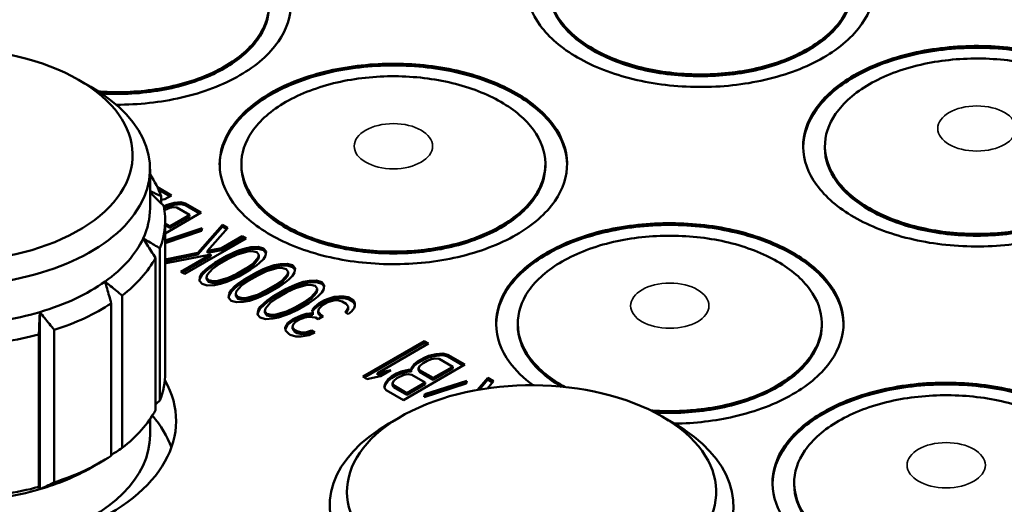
# Model space of a CAD drawing. Header units: millimetres. Extents: x 10 to 634, y 10 to 422.
# Tile 91 of 97: x 396 to 419, y 378 to 389. Entities that reach past the tile are written whole.
import ezdxf

# ---------------------------------------------------------------- set-up
doc = ezdxf.new("R2010")
doc.units = ezdxf.units.MM
doc.header["$LTSCALE"] = 2
doc.layers.add('Visible (ANSI)', color=7, linetype='Continuous', lineweight=50)
doc.layers.add('Visible Narrow (ANSI)', color=7, linetype='Continuous', lineweight=35)

msp = doc.modelspace()

# ---------------------------------------------------------------- linework, layer by layer
at = {"layer": 'Visible (ANSI)'}
for p, q in [((397.307, 387.358), (397.59, 387.194)), ((414.49, 385.786), (414.49, 385.827)), ((401.055, 385.377), (401.055, 385.418)), ((408.055, 385.418), (408.055, 385.378)), ((398.952, 385.296), (398.952, 384.398)), ((399.447, 384.694), (399.121, 384.881)), ((399.411, 384.673), (399.147, 384.826)), ((399.205, 384.677), (399.205, 384.511)), ((399.205, 384.592), (399.296, 384.607)), ((399.296, 384.607), (399.447, 384.694)), ((399.509, 384.519), (399.343, 384.475)), ((399.66, 384.535), (399.509, 384.519)), ((399.509, 384.519), (399.509, 384.478)), ((399.66, 384.495), (399.509, 384.478)), ((399.766, 384.509), (399.66, 384.535)), ((399.66, 384.535), (399.66, 384.495)), ((399.766, 384.468), (399.66, 384.495)), ((400.132, 384.298), (399.766, 384.509)), ((399.766, 384.509), (399.766, 384.468)), ((399.343, 384.475), (399.269, 384.445)), ((399.343, 384.435), (399.276, 384.407)), ((399.285, 384.354), (399.299, 384.362)), ((399.299, 384.362), (399.404, 384.405)), ((399.302, 383.819), (400.132, 384.298)), ((399.509, 384.478), (399.343, 384.435)), ((399.343, 384.475), (399.343, 384.435)), ((399.404, 384.405), (399.495, 384.422)), ((399.495, 384.422), (399.571, 384.413)), ((399.571, 384.413), (399.86, 384.246)), ((400.097, 384.277), (399.766, 384.468)), ((399.302, 384.112), (399.302, 380.601)), ((399.409, 383.986), (399.302, 384.047)), ((399.86, 384.246), (399.409, 383.986)), ((399.86, 384.206), (399.409, 383.945)), ((399.86, 384.246), (399.86, 384.206)), ((399.409, 383.945), (399.302, 384.006)), ((400.151, 383.939), (399.302, 383.654)), ((400.14, 383.895), (399.302, 383.613)), ((399.302, 383.597), (400.136, 383.878)), ((399.409, 383.986), (399.409, 383.945)), ((400.619, 384.016), (400.051, 383.372)), ((400.619, 383.976), (400.051, 383.331)), ((400.136, 383.878), (400.151, 383.939)), ((400.278, 383.415), (400.741, 383.946)), ((400.741, 383.946), (400.619, 384.016)), ((400.619, 384.016), (400.619, 383.976)), ((400.717, 383.919), (400.619, 383.976)), ((399.753, 382.883), (401.168, 383.7)), ((401.076, 383.753), (400.595, 383.475)), ((401.076, 383.712), (400.595, 383.434)), ((401.168, 383.7), (401.076, 383.753)), ((401.076, 383.753), (401.076, 383.712)), ((401.132, 383.679), (401.076, 383.712)), ((399.18, 383.477), (399.18, 379.966)), ((400.051, 383.372), (399.302, 383.22)), ((400.051, 383.372), (400.051, 383.331)), ((400.595, 383.475), (400.278, 383.415)), ((400.595, 383.434), (400.278, 383.374)), ((400.278, 383.415), (400.278, 383.374)), ((400.595, 383.475), (400.595, 383.434)), ((400.883, 383.378), (400.718, 383.299)), ((400.989, 383.421), (400.883, 383.378)), ((400.989, 383.38), (400.883, 383.337)), ((400.883, 383.378), (400.883, 383.337)), ((400.96, 383.334), (401.201, 383.403)), ((401.14, 383.473), (400.989, 383.421)), ((401.14, 383.432), (400.989, 383.38)), ((400.989, 383.421), (400.989, 383.38)), ((401.276, 383.499), (401.14, 383.473)), ((401.14, 383.473), (401.14, 383.432)), ((401.276, 383.458), (401.14, 383.432)), ((401.201, 383.403), (401.307, 383.411)), ((401.442, 383.507), (401.276, 383.499)), ((401.276, 383.499), (401.276, 383.458)), ((401.442, 383.466), (401.276, 383.458)), ((401.307, 383.411), (401.413, 383.384)), ((401.413, 383.384), (401.459, 383.323)), ((401.564, 383.471), (401.442, 383.507)), ((401.442, 383.507), (401.442, 383.466)), ((401.564, 383.43), (401.442, 383.466)), ((401.625, 383.401), (401.564, 383.471)), ((401.564, 383.471), (401.564, 383.43)), ((401.62, 383.366), (401.564, 383.43)), ((401.611, 383.305), (401.625, 383.401)), ((399.076, 383.254), (399.076, 379.743)), ((400.051, 383.331), (399.302, 383.179)), ((399.302, 383.144), (399.327, 383.13)), ((399.327, 383.13), (400.354, 383.336)), ((400.354, 383.336), (399.662, 382.936)), ((400.354, 383.295), (399.697, 382.916)), ((400.447, 383.143), (400.312, 383.047)), ((400.354, 383.336), (400.354, 383.295)), ((400.718, 383.299), (400.447, 383.143)), ((400.718, 383.259), (400.447, 383.102)), ((400.447, 383.143), (400.447, 383.102)), ((400.553, 383.117), (400.764, 383.238)), ((400.883, 383.337), (400.718, 383.259)), ((400.718, 383.299), (400.718, 383.259)), ((400.764, 383.238), (400.96, 383.334)), ((401.445, 383.262), (401.325, 383.123)), ((401.445, 383.221), (401.325, 383.082)), ((401.401, 383.079), (401.476, 383.14)), ((401.459, 383.323), (401.445, 383.262)), ((401.459, 383.282), (401.445, 383.221)), ((401.445, 383.262), (401.445, 383.221)), ((401.459, 383.323), (401.459, 383.282)), ((401.476, 383.14), (401.566, 383.227)), ((401.566, 383.227), (401.611, 383.305)), ((399.662, 382.936), (399.753, 382.883)), ((400.237, 382.987), (400.147, 382.9)), ((400.237, 382.946), (400.147, 382.859)), ((400.312, 383.047), (400.237, 382.987)), ((400.312, 383.007), (400.237, 382.946)), ((400.237, 382.987), (400.237, 382.946)), ((400.268, 382.864), (400.388, 383.004)), ((400.447, 383.102), (400.312, 383.007)), ((400.312, 383.047), (400.312, 383.007)), ((400.388, 383.004), (400.553, 383.117)), ((401.16, 383.01), (400.949, 382.888)), ((401.16, 382.969), (400.949, 382.847)), ((400.995, 382.827), (401.266, 382.983)), ((401.388, 382.913), (401.117, 382.756)), ((401.325, 383.123), (401.16, 383.01)), ((401.325, 383.082), (401.16, 382.969)), ((401.16, 383.01), (401.16, 382.969)), ((401.266, 382.983), (401.401, 383.079)), ((401.325, 383.123), (401.325, 383.082)), ((401.554, 382.991), (401.388, 382.913)), ((401.554, 382.95), (401.388, 382.872)), ((401.388, 382.913), (401.388, 382.872)), ((401.434, 382.851), (401.63, 382.947)), ((401.659, 383.034), (401.554, 382.991)), ((401.659, 382.993), (401.554, 382.95)), ((401.554, 382.991), (401.554, 382.95)), ((401.63, 382.947), (401.871, 383.016)), ((401.81, 383.086), (401.659, 383.034)), ((401.81, 383.045), (401.659, 382.993)), ((401.659, 383.034), (401.659, 382.993)), ((401.946, 383.112), (401.81, 383.086)), ((401.81, 383.086), (401.81, 383.045)), ((401.946, 383.071), (401.81, 383.045)), ((401.871, 383.016), (401.977, 383.024)), ((402.112, 383.12), (401.946, 383.112)), ((401.946, 383.112), (401.946, 383.071)), ((402.112, 383.079), (401.946, 383.071)), ((401.977, 383.024), (402.083, 382.998)), ((402.083, 382.998), (402.129, 382.936)), ((402.234, 383.084), (402.112, 383.12)), ((402.112, 383.12), (402.112, 383.079)), ((402.234, 383.044), (402.112, 383.079)), ((402.129, 382.936), (402.115, 382.875)), ((402.129, 382.936), (402.129, 382.895)), ((402.295, 383.014), (402.234, 383.084)), ((402.234, 383.084), (402.234, 383.044)), ((402.29, 382.979), (402.234, 383.044)), ((402.236, 382.84), (402.281, 382.918)), ((402.281, 382.918), (402.295, 383.014)), ((400.102, 382.821), (400.088, 382.725)), ((400.088, 382.725), (400.149, 382.655)), ((400.102, 382.78), (400.093, 382.719)), ((400.147, 382.9), (400.102, 382.821)), ((400.147, 382.859), (400.102, 382.78)), ((400.102, 382.821), (400.102, 382.78)), ((400.147, 382.9), (400.147, 382.859)), ((400.254, 382.803), (400.268, 382.864)), ((400.3, 382.742), (400.254, 382.803)), ((400.254, 382.803), (400.254, 382.762)), ((400.3, 382.701), (400.254, 382.762)), ((400.406, 382.715), (400.3, 382.742)), ((400.3, 382.742), (400.3, 382.701)), ((400.406, 382.674), (400.3, 382.701)), ((400.512, 382.723), (400.406, 382.715)), ((400.406, 382.715), (400.406, 382.674)), ((400.512, 382.683), (400.406, 382.674)), ((400.753, 382.792), (400.512, 382.723)), ((400.753, 382.752), (400.512, 382.683)), ((400.512, 382.723), (400.512, 382.683)), ((400.573, 382.653), (400.724, 382.705)), ((400.724, 382.705), (400.83, 382.749)), ((400.949, 382.888), (400.753, 382.792)), ((400.949, 382.847), (400.753, 382.752)), ((400.753, 382.792), (400.753, 382.752)), ((400.83, 382.749), (400.995, 382.827)), ((400.949, 382.888), (400.949, 382.847)), ((401.117, 382.756), (400.982, 382.661)), ((401.117, 382.715), (400.982, 382.62)), ((401.058, 382.617), (401.223, 382.73)), ((401.388, 382.872), (401.117, 382.715)), ((401.117, 382.756), (401.117, 382.715)), ((401.223, 382.73), (401.434, 382.851)), ((401.995, 382.736), (401.83, 382.623)), ((401.995, 382.695), (401.83, 382.582)), ((401.936, 382.596), (402.071, 382.692)), ((402.115, 382.875), (401.995, 382.736)), ((402.115, 382.834), (401.995, 382.695)), ((401.995, 382.736), (401.995, 382.695)), ((402.071, 382.692), (402.146, 382.753)), ((402.129, 382.895), (402.115, 382.834)), ((402.115, 382.875), (402.115, 382.834)), ((402.146, 382.753), (402.236, 382.84)), ((402.48, 382.699), (402.329, 382.647)), ((402.616, 382.725), (402.48, 382.699)), ((402.48, 382.699), (402.48, 382.658)), ((402.616, 382.684), (402.48, 382.658)), ((402.782, 382.733), (402.616, 382.725)), ((402.616, 382.725), (402.616, 382.684)), ((402.782, 382.692), (402.616, 382.684)), ((402.904, 382.698), (402.782, 382.733)), ((402.782, 382.733), (402.782, 382.692)), ((402.904, 382.657), (402.782, 382.692)), ((402.965, 382.627), (402.904, 382.698)), ((402.904, 382.698), (402.904, 382.657)), ((400.149, 382.655), (400.271, 382.619)), ((400.271, 382.619), (400.437, 382.628)), ((400.437, 382.628), (400.573, 382.653)), ((400.817, 382.513), (400.772, 382.434)), ((400.817, 382.472), (400.772, 382.393)), ((400.907, 382.6), (400.817, 382.513)), ((400.907, 382.559), (400.817, 382.472)), ((400.817, 382.513), (400.817, 382.472)), ((400.982, 382.661), (400.907, 382.6)), ((400.982, 382.62), (400.907, 382.559)), ((400.907, 382.6), (400.907, 382.559)), ((400.924, 382.416), (400.938, 382.477)), ((400.938, 382.477), (401.058, 382.617)), ((400.982, 382.661), (400.982, 382.62)), ((401.619, 382.501), (401.424, 382.406)), ((401.619, 382.46), (401.424, 382.365)), ((401.83, 382.623), (401.619, 382.501)), ((401.83, 382.582), (401.619, 382.46)), ((401.619, 382.501), (401.619, 382.46)), ((401.665, 382.44), (401.936, 382.596)), ((402.058, 382.526), (401.787, 382.369)), ((402.058, 382.485), (401.787, 382.329)), ((401.83, 382.623), (401.83, 382.582)), ((401.893, 382.343), (402.104, 382.464)), ((402.224, 382.604), (402.058, 382.526)), ((402.224, 382.563), (402.058, 382.485)), ((402.058, 382.526), (402.058, 382.485)), ((402.104, 382.464), (402.3, 382.56)), ((402.329, 382.647), (402.224, 382.604)), ((402.329, 382.606), (402.224, 382.563)), ((402.224, 382.604), (402.224, 382.563)), ((402.3, 382.56), (402.541, 382.629)), ((402.48, 382.658), (402.329, 382.606)), ((402.329, 382.647), (402.329, 382.606)), ((402.541, 382.629), (402.647, 382.637)), ((402.647, 382.637), (402.753, 382.611)), ((402.785, 382.488), (402.665, 382.349)), ((402.753, 382.611), (402.799, 382.549)), ((402.799, 382.549), (402.785, 382.488)), ((402.799, 382.508), (402.785, 382.447)), ((402.785, 382.488), (402.785, 382.447)), ((402.799, 382.549), (402.799, 382.508)), ((402.817, 382.366), (402.906, 382.453)), ((402.96, 382.592), (402.904, 382.657)), ((402.906, 382.453), (402.951, 382.531)), ((402.951, 382.531), (402.965, 382.627)), ((398.31, 382.386), (398.31, 378.875)), ((400.772, 382.434), (400.758, 382.338)), ((400.758, 382.338), (400.819, 382.268)), ((400.772, 382.393), (400.763, 382.332)), ((400.772, 382.434), (400.772, 382.393)), ((400.819, 382.268), (400.941, 382.233)), ((400.97, 382.355), (400.924, 382.416)), ((400.924, 382.416), (400.924, 382.375)), ((400.97, 382.314), (400.924, 382.375)), ((400.941, 382.233), (401.107, 382.241)), ((401.076, 382.328), (400.97, 382.355)), ((400.97, 382.355), (400.97, 382.314)), ((401.076, 382.287), (400.97, 382.314)), ((401.182, 382.337), (401.076, 382.328)), ((401.076, 382.328), (401.076, 382.287)), ((401.182, 382.296), (401.076, 382.287)), ((401.107, 382.241), (401.243, 382.266)), ((401.424, 382.406), (401.182, 382.337)), ((401.424, 382.365), (401.182, 382.296)), ((401.182, 382.337), (401.182, 382.296)), ((401.243, 382.266), (401.394, 382.318)), ((401.394, 382.318), (401.5, 382.362)), ((401.424, 382.406), (401.424, 382.365)), ((401.5, 382.362), (401.665, 382.44)), ((401.652, 382.274), (401.577, 382.213)), ((401.652, 382.233), (401.577, 382.172)), ((401.608, 382.09), (401.728, 382.23)), ((401.787, 382.369), (401.652, 382.274)), ((401.787, 382.329), (401.652, 382.233)), ((401.652, 382.274), (401.652, 382.233)), ((401.728, 382.23), (401.893, 382.343)), ((401.787, 382.369), (401.787, 382.329)), ((402.5, 382.236), (402.289, 382.114)), ((402.665, 382.349), (402.5, 382.236)), ((402.665, 382.308), (402.5, 382.195)), ((402.5, 382.236), (402.5, 382.195)), ((402.606, 382.209), (402.741, 382.305)), ((402.785, 382.447), (402.665, 382.308)), ((402.665, 382.349), (402.665, 382.308)), ((402.741, 382.305), (402.817, 382.366)), ((402.969, 382.278), (402.848, 382.208)), ((402.969, 382.237), (402.848, 382.167)), ((402.925, 382.164), (403.045, 382.234)), ((403.074, 382.321), (402.969, 382.278)), ((403.074, 382.28), (402.969, 382.237)), ((402.969, 382.278), (402.969, 382.237)), ((403.045, 382.234), (403.12, 382.26)), ((403.195, 382.356), (403.074, 382.321)), ((403.074, 382.321), (403.074, 382.28)), ((403.195, 382.315), (403.074, 382.28)), ((403.12, 382.26), (403.211, 382.277)), ((403.301, 382.364), (403.195, 382.356)), ((403.195, 382.356), (403.195, 382.315)), ((403.301, 382.323), (403.195, 382.315)), ((403.211, 382.277), (403.272, 382.277)), ((403.272, 382.277), (403.378, 382.25)), ((403.422, 382.364), (403.301, 382.364)), ((403.301, 382.364), (403.301, 382.323)), ((403.422, 382.323), (403.301, 382.323)), ((403.378, 382.25), (403.469, 382.197)), ((403.513, 382.346), (403.422, 382.364)), ((403.422, 382.364), (403.422, 382.323)), ((403.513, 382.305), (403.422, 382.323)), ((403.635, 382.275), (403.513, 382.346)), ((403.513, 382.346), (403.513, 382.305)), ((403.635, 382.235), (403.513, 382.305)), ((403.666, 382.223), (403.635, 382.275)), ((403.635, 382.275), (403.635, 382.235)), ((403.666, 382.182), (403.635, 382.235)), ((396.413, 382.006), (396.413, 377.923)), ((398.059, 382.207), (398.059, 378.696)), ((401.442, 382.047), (401.428, 381.951)), ((401.442, 382.006), (401.433, 381.945)), ((401.487, 382.126), (401.442, 382.047)), ((401.487, 382.085), (401.442, 382.006)), ((401.442, 382.047), (401.442, 382.006)), ((401.577, 382.213), (401.487, 382.126)), ((401.577, 382.172), (401.487, 382.085)), ((401.487, 382.126), (401.487, 382.085)), ((401.577, 382.213), (401.577, 382.172)), ((401.594, 382.029), (401.608, 382.09)), ((401.64, 381.968), (401.594, 382.029)), ((401.594, 382.029), (401.594, 381.988)), ((402.094, 382.019), (401.852, 381.95)), ((402.289, 382.114), (402.094, 382.019)), ((402.289, 382.073), (402.094, 381.978)), ((402.094, 382.019), (402.094, 381.978)), ((402.17, 381.975), (402.335, 382.053)), ((402.5, 382.195), (402.289, 382.073)), ((402.289, 382.114), (402.289, 382.073)), ((402.335, 382.053), (402.606, 382.209)), ((402.743, 382.13), (402.684, 382.06)), ((402.684, 382.06), (402.699, 381.982)), ((402.743, 382.089), (402.69, 382.027)), ((402.848, 382.208), (402.743, 382.13)), ((402.848, 382.167), (402.743, 382.089)), ((402.743, 382.13), (402.743, 382.089)), ((402.82, 382.016), (402.835, 382.077)), ((402.882, 381.946), (402.82, 382.016)), ((402.82, 382.016), (402.82, 381.975)), ((402.835, 382.077), (402.925, 382.164)), ((402.848, 382.208), (402.848, 382.167)), ((403.486, 382.049), (403.441, 382.005)), ((403.441, 382.005), (403.517, 381.961)), ((403.486, 382.008), (403.467, 381.99)), ((403.469, 382.197), (403.515, 382.136)), ((403.516, 382.101), (403.486, 382.049)), ((403.516, 382.06), (403.486, 382.008)), ((403.486, 382.049), (403.486, 382.008)), ((403.515, 382.136), (403.516, 382.101)), ((403.516, 382.101), (403.516, 382.06)), ((403.517, 381.961), (403.592, 382.022)), ((403.592, 382.022), (403.652, 382.092)), ((403.652, 382.092), (403.666, 382.153)), ((403.666, 382.153), (403.666, 382.223)), ((403.666, 382.223), (403.666, 382.182)), ((403.666, 382.151), (403.666, 382.182)), ((401.428, 381.951), (401.49, 381.881)), ((401.49, 381.881), (401.611, 381.846)), ((401.64, 381.927), (401.594, 381.988)), ((401.611, 381.846), (401.778, 381.854)), ((401.746, 381.941), (401.64, 381.968)), ((401.64, 381.968), (401.64, 381.927)), ((401.746, 381.9), (401.64, 381.927)), ((401.852, 381.95), (401.746, 381.941)), ((401.746, 381.941), (401.746, 381.9)), ((401.852, 381.909), (401.746, 381.9)), ((401.778, 381.854), (401.913, 381.88)), ((402.094, 381.978), (401.852, 381.909)), ((401.852, 381.95), (401.852, 381.909)), ((401.913, 381.88), (402.064, 381.931)), ((402.064, 381.931), (402.17, 381.975)), ((402.232, 381.835), (402.127, 381.756)), ((402.232, 381.794), (402.127, 381.716)), ((402.292, 381.869), (402.232, 381.835)), ((402.232, 381.835), (402.232, 381.794)), ((402.292, 381.829), (402.232, 381.794)), ((402.248, 381.721), (402.308, 381.791)), ((402.428, 381.93), (402.292, 381.869)), ((402.428, 381.889), (402.292, 381.829)), ((402.292, 381.869), (402.292, 381.829)), ((402.308, 381.791), (402.368, 381.825)), ((402.368, 381.825), (402.519, 381.877)), ((402.548, 381.965), (402.428, 381.93)), ((402.428, 381.93), (402.428, 381.889)), ((402.548, 381.924), (402.428, 381.889)), ((402.519, 381.877), (402.61, 381.895)), ((402.699, 381.982), (402.548, 381.965)), ((402.548, 381.965), (402.548, 381.924)), ((402.699, 381.941), (402.548, 381.924)), ((402.61, 381.895), (402.761, 381.877)), ((402.699, 381.982), (402.699, 381.941)), ((402.761, 381.877), (402.822, 381.841)), ((402.882, 381.905), (402.82, 381.975)), ((402.822, 381.841), (402.942, 381.911)), ((402.942, 381.911), (402.882, 381.946)), ((402.882, 381.946), (402.882, 381.905)), ((402.907, 381.89), (402.882, 381.905)), ((396.748, 381.594), (396.748, 378.083)), ((402.127, 381.756), (402.067, 381.652)), ((402.067, 381.652), (402.068, 381.582)), ((402.127, 381.716), (402.068, 381.612)), ((402.068, 381.582), (402.145, 381.503)), ((402.127, 381.756), (402.127, 381.716)), ((402.234, 381.66), (402.248, 381.721)), ((402.28, 381.599), (402.234, 381.66)), ((402.234, 381.66), (402.234, 381.619)), ((402.28, 381.558), (402.234, 381.619)), ((402.341, 381.563), (402.28, 381.599)), ((402.28, 381.599), (402.28, 381.558)), ((402.341, 381.523), (402.28, 381.558)), ((402.447, 381.537), (402.341, 381.563)), ((402.341, 381.563), (402.341, 381.523)), ((402.553, 381.545), (402.447, 381.537)), ((402.673, 381.58), (402.553, 381.545)), ((402.553, 381.545), (402.553, 381.504)), ((402.75, 381.536), (402.673, 381.58)), ((402.673, 381.58), (402.673, 381.539)), ((407.419, 381.703), (407.419, 381.744)), ((414.419, 381.744), (414.419, 381.703)), ((396.392, 381.49), (396.392, 377.979)), ((402.145, 381.503), (402.175, 381.485)), ((402.175, 381.485), (402.312, 381.441)), ((402.312, 381.441), (402.433, 381.441)), ((402.447, 381.496), (402.341, 381.523)), ((402.433, 381.441), (402.614, 381.475)), ((402.447, 381.537), (402.447, 381.496)), ((402.553, 381.504), (402.447, 381.496)), ((402.673, 381.539), (402.553, 381.504)), ((402.614, 381.475), (402.75, 381.536)), ((402.71, 381.518), (402.673, 381.539)), ((405.262, 381.336), (403.848, 380.519)), ((405.361, 381.279), (405.262, 381.336)), ((405.262, 381.336), (405.262, 381.295)), ((405.262, 381.295), (403.883, 380.499)), ((404.187, 380.601), (405.361, 381.279)), ((405.326, 381.258), (405.262, 381.295)), ((405.11, 380.868), (405.036, 380.806)), ((405.26, 380.955), (405.11, 380.868)), ((405.26, 380.914), (405.11, 380.827)), ((405.11, 380.868), (405.11, 380.827)), ((405.239, 380.828), (405.329, 380.881)), ((405.367, 380.997), (405.26, 380.955)), ((405.367, 380.957), (405.26, 380.914)), ((405.26, 380.955), (405.26, 380.914)), ((405.329, 380.881), (405.435, 380.923)), ((405.537, 381.038), (405.367, 380.997)), ((405.537, 380.998), (405.367, 380.957)), ((405.367, 380.997), (405.367, 380.957)), ((405.435, 380.923), (405.529, 380.939)), ((405.529, 380.939), (405.608, 380.928)), ((405.693, 381.053), (405.537, 381.038)), ((405.537, 381.038), (405.537, 380.998)), ((405.693, 381.012), (405.537, 380.998)), ((405.608, 380.928), (405.92, 380.747)), ((405.805, 381.023), (405.693, 381.053)), ((405.693, 381.053), (405.693, 381.012)), ((405.805, 380.982), (405.693, 381.012)), ((406.2, 380.795), (405.805, 381.023)), ((405.805, 381.023), (405.805, 380.982)), ((406.164, 380.774), (405.805, 380.982)), ((404.497, 380.666), (404.187, 380.601)), ((404.256, 380.527), (404.497, 380.666)), ((404.905, 380.674), (404.735, 380.633)), ((404.785, 379.978), (406.2, 380.795)), ((404.968, 380.672), (404.905, 380.674)), ((404.905, 380.674), (404.905, 380.633)), ((405.036, 380.806), (404.965, 380.708)), ((404.965, 380.708), (404.968, 380.672)), ((405.036, 380.766), (404.968, 380.671)), ((404.968, 380.672), (404.968, 380.631)), ((405.11, 380.827), (405.036, 380.766)), ((405.036, 380.806), (405.036, 380.766)), ((405.137, 380.713), (405.165, 380.767)), ((405.157, 380.667), (405.137, 380.713)), ((405.137, 380.713), (405.137, 380.672)), ((405.157, 380.626), (405.137, 380.672)), ((405.469, 380.487), (405.157, 380.667)), ((405.157, 380.667), (405.157, 380.626)), ((405.165, 380.767), (405.239, 380.828)), ((405.92, 380.747), (405.469, 380.487)), ((405.92, 380.707), (405.469, 380.446)), ((405.92, 380.747), (405.92, 380.707)), ((403.848, 380.519), (403.947, 380.462)), ((403.947, 380.462), (404.256, 380.527)), ((404.386, 380.602), (404.187, 380.561)), ((404.187, 380.601), (404.187, 380.561)), ((404.434, 380.459), (404.363, 380.361)), ((404.434, 380.418), (404.363, 380.32)), ((404.508, 380.521), (404.434, 380.459)), ((404.508, 380.48), (404.434, 380.418)), ((404.434, 380.459), (404.434, 380.418)), ((404.628, 380.59), (404.508, 380.521)), ((404.628, 380.549), (404.508, 380.48)), ((404.508, 380.521), (404.508, 380.48)), ((404.536, 380.366), (404.563, 380.419)), ((404.563, 380.419), (404.637, 380.481)), ((404.735, 380.633), (404.628, 380.59)), ((404.735, 380.592), (404.628, 380.549)), ((404.628, 380.59), (404.628, 380.549)), ((404.637, 380.481), (404.697, 380.516)), ((404.697, 380.516), (404.804, 380.558)), ((404.905, 380.633), (404.735, 380.592)), ((404.735, 380.633), (404.735, 380.592)), ((404.804, 380.558), (404.897, 380.574)), ((404.897, 380.574), (404.976, 380.563)), ((404.968, 380.631), (404.905, 380.633)), ((404.976, 380.563), (405.289, 380.383)), ((405.469, 380.446), (405.157, 380.626)), ((406.244, 380.422), (405.278, 380.111)), ((405.469, 380.487), (405.469, 380.446)), ((406.233, 380.358), (406.244, 380.422)), ((406.726, 380.491), (406.494, 380.212)), ((406.726, 380.45), (406.534, 380.219)), ((406.72, 380.248), (406.857, 380.415)), ((406.857, 380.415), (406.726, 380.491)), ((406.726, 380.491), (406.726, 380.45)), ((406.835, 380.387), (406.726, 380.45)), ((404.363, 380.361), (404.339, 380.271)), ((404.339, 380.271), (404.391, 380.206)), ((404.363, 380.32), (404.347, 380.261)), ((404.363, 380.361), (404.363, 380.32)), ((404.391, 380.206), (404.785, 379.978)), ((404.555, 380.32), (404.536, 380.366)), ((404.536, 380.366), (404.536, 380.325)), ((404.555, 380.279), (404.536, 380.325)), ((404.867, 380.139), (404.555, 380.32)), ((404.555, 380.32), (404.555, 380.279)), ((404.867, 380.099), (404.555, 380.279)), ((405.289, 380.383), (404.867, 380.139)), ((405.289, 380.342), (404.867, 380.099)), ((405.267, 380.047), (406.233, 380.358)), ((406.237, 380.378), (405.278, 380.07)), ((405.289, 380.383), (405.289, 380.342)), ((404.867, 380.139), (404.867, 380.099)), ((405.278, 380.111), (405.267, 380.047)), ((405.278, 380.07), (405.275, 380.05)), ((405.278, 380.111), (405.278, 380.07)), ((398.952, 379.54), (398.952, 379.172)), ((404.732, 379.601), (404.449, 379.437)), ((410.742, 379.601), (411.025, 379.437)), ((397.59, 378.417), (397.838, 378.56)), ((413.783, 378.029), (413.783, 378.07))]:
    msp.add_line(p, q, dxfattribs=at)
for centre, major_axis, start_param, end_param in [((394.302, 385.622), (4.25, 0), 3.985848, 10.151319), ((394.302, 385.296), (-4.65, 0), 5.497787, 10.210176), ((394.302, 384.112), (5, 0), 0.197044, 0.376383), ((394.302, 384.398), (4.65, 0), 6.021386, 6.283185), ((394.302, 384.112), (5, 0), 6.06135, 6.400301), ((394.302, 384.398), (4.65, 0), 5.602507, 6.021386), ((394.302, 384.112), (5, 0), 5.642471, 5.981422), ((394.302, 384.398), (4.65, 0), 5.183628, 5.602507), ((394.302, 384.398), (4.65, 0), 4.764749, 5.183628), ((394.302, 384.112), (-5, 0), 2.081999, 2.42095), ((394.302, 384.112), (-5, 0), 1.66312, 2.002071), ((394.302, 379.499), (-5.25, 0), 5.968355, 9.739609), ((394.302, 380.601), (5, 0), 6.06135, 6.283185), ((407.737, 377.866), (4.25, 0), 3.985848, 10.151319), ((394.302, 380.601), (5, 0), 5.642471, 5.981422), ((394.302, 378.274), (5.25, 0), 0.203431, 0.460513), ((407.737, 377.539), (-4.65, 0), 5.497787, 10.210176), ((394.302, 379.172), (-4.65, 0), 0, 3.141593), ((394.302, 380.601), (5, 0), 5.223592, 5.562543), ((394.302, 380.315), (4.65, 0), 5.183628, 5.497787), ((394.302, 380.315), (4.65, 0), 4.764749, 5.183628), ((394.302, 380.601), (5, 0), 4.804713, 5.143664)]:
    msp.add_ellipse(centre, major_axis=major_axis, ratio=0.57735, start_param=start_param, end_param=end_param, dxfattribs=at)
for points, knots in [([(414.455, 387.868), (414.646, 387.978), (414.818, 388.1), (415.115, 388.361), (415.241, 388.5), (415.534, 388.923), (415.631, 389.221), (415.621, 389.821), (415.516, 390.118), (415.114, 390.67), (414.821, 390.922), (414.088, 391.346), (413.652, 391.514), (412.695, 391.746), (412.181, 391.807), (411.142, 391.813), (410.626, 391.757), (409.892, 391.588), (409.652, 391.515), (409.2, 391.343), (408.989, 391.244), (408.798, 391.134)], [0.000001, 0.000001, 0.000001, 0.000001, 0.081126, 0.081126, 0.162196, 0.162196, 0.317571, 0.317571, 0.472833, 0.472833, 0.628021, 0.628021, 0.783209, 0.783209, 0.938471, 0.938471, 1.093846, 1.093846, 1.174917, 1.174917, 1.256042, 1.256042, 1.256042, 1.256042]), ([(414.101, 388.072), (414.269, 388.169), (414.419, 388.275), (414.68, 388.504), (414.79, 388.626), (415.046, 388.997), (415.13, 389.258), (415.122, 389.782), (415.029, 390.042), (414.678, 390.525), (414.422, 390.745), (413.78, 391.115), (413.4, 391.263), (412.563, 391.465), (412.113, 391.519), (411.205, 391.524), (410.754, 391.475), (410.111, 391.328), (409.9, 391.264), (409.504, 391.113), (409.319, 391.026), (409.151, 390.93)], [0.000001, 0.000001, 0.000001, 0.000001, 0.07111, 0.07111, 0.142161, 0.142161, 0.278046, 0.278046, 0.413804, 0.413804, 0.549461, 0.549461, 0.685118, 0.685118, 0.820876, 0.820876, 0.956761, 0.956761, 1.027812, 1.027812, 1.098921, 1.098921, 1.098921, 1.098921]), ([(401.02, 387.46), (401.211, 387.57), (401.383, 387.692), (401.68, 387.953), (401.806, 388.092), (402.099, 388.515), (402.196, 388.813), (402.186, 389.413), (402.081, 389.71), (401.679, 390.262), (401.386, 390.514), (400.653, 390.937), (400.217, 391.106), (399.26, 391.338), (398.746, 391.399), (397.707, 391.405), (397.191, 391.349), (396.457, 391.18), (396.217, 391.107), (395.765, 390.935), (395.554, 390.836), (395.363, 390.726)], [0.000001, 0.000001, 0.000001, 0.000001, 0.081126, 0.081126, 0.162196, 0.162196, 0.317571, 0.317571, 0.472833, 0.472833, 0.628021, 0.628021, 0.783209, 0.783209, 0.938471, 0.938471, 1.093846, 1.093846, 1.174917, 1.174917, 1.256042, 1.256042, 1.256042, 1.256042]), ([(400.666, 387.664), (400.834, 387.76), (400.984, 387.867), (401.245, 388.096), (401.355, 388.218), (401.611, 388.589), (401.695, 388.849), (401.687, 389.374), (401.594, 389.633), (401.243, 390.116), (400.987, 390.336), (400.345, 390.707), (399.965, 390.854), (399.128, 391.057), (398.678, 391.111), (397.77, 391.116), (397.319, 391.067), (396.676, 390.919), (396.465, 390.856), (396.069, 390.705), (395.884, 390.618), (395.716, 390.521)], [0.000001, 0.000001, 0.000001, 0.000001, 0.07111, 0.07111, 0.142161, 0.142161, 0.278046, 0.278046, 0.413804, 0.413804, 0.549461, 0.549461, 0.685118, 0.685118, 0.820876, 0.820876, 0.956761, 0.956761, 1.027812, 1.027812, 1.098921, 1.098921, 1.098921, 1.098921]), ([(408.798, 391.134), (408.607, 391.023), (408.435, 390.902), (408.137, 390.641), (408.011, 390.502), (407.719, 390.078), (407.622, 389.78), (407.631, 389.181), (407.737, 388.884), (408.138, 388.331), (408.431, 388.08), (409.165, 387.656), (409.6, 387.487), (410.557, 387.255), (411.072, 387.194), (412.11, 387.189), (412.626, 387.245), (413.36, 387.414), (413.601, 387.486), (414.053, 387.658), (414.263, 387.757), (414.455, 387.868)], [0.000001, 0.000001, 0.000001, 0.000001, 0.081126, 0.081126, 0.162196, 0.162196, 0.317571, 0.317571, 0.472833, 0.472833, 0.628021, 0.628021, 0.783209, 0.783209, 0.938471, 0.938471, 1.093846, 1.093846, 1.174917, 1.174917, 1.256042, 1.256042, 1.256042, 1.256042]), ([(409.151, 390.93), (408.984, 390.833), (408.833, 390.726), (408.572, 390.497), (408.462, 390.376), (408.207, 390.005), (408.122, 389.744), (408.131, 389.22), (408.223, 388.96), (408.575, 388.477), (408.831, 388.257), (409.472, 387.887), (409.853, 387.739), (410.69, 387.536), (411.139, 387.483), (412.047, 387.478), (412.499, 387.526), (413.141, 387.674), (413.353, 387.738), (413.749, 387.888), (413.934, 387.975), (414.101, 388.072)], [0.000001, 0.000001, 0.000001, 0.000001, 0.07111, 0.07111, 0.142161, 0.142161, 0.278046, 0.278046, 0.413804, 0.413804, 0.549461, 0.549461, 0.685118, 0.685118, 0.820876, 0.820876, 0.956761, 0.956761, 1.027812, 1.027812, 1.098921, 1.098921, 1.098921, 1.098921]), ([(408.126, 389.46), (408.126, 389.195), (408.309, 388.667), (409.087, 387.994), (410.252, 387.544), (411.626, 387.387), (413.001, 387.544), (413.777, 387.844), (414.101, 388.031)], [0.2499971, 0.2499971, 0.2499971, 0.2499971, 0.3749957, 0.4999965, 0.6249972, 0.749998, 0.8749987, 1, 1, 1, 1]), ([(414.101, 388.031), (414.425, 388.218), (414.944, 388.667), (415.126, 389.196), (415.126, 389.46), (415.126, 389.46)], [0, 0, 0, 0, 0.1249987, 0.249998, 0.2500001, 0.2500001, 0.2500001, 0.2500001]), ([(400.666, 387.623), (400.99, 387.81), (401.509, 388.258), (401.691, 388.787), (401.691, 389.052), (401.691, 389.052)], [0, 0, 0, 0, 0.1249995, 0.2499995, 0.2500016, 0.2500016, 0.2500016, 0.2500016]), ([(420.819, 384.194), (421.01, 384.304), (421.182, 384.426), (421.479, 384.687), (421.605, 384.826), (421.898, 385.249), (421.995, 385.547), (421.985, 386.147), (421.88, 386.444), (421.478, 386.996), (421.185, 387.248), (420.452, 387.671), (420.016, 387.84), (419.059, 388.072), (418.545, 388.133), (417.506, 388.139), (416.99, 388.083), (416.256, 387.914), (416.016, 387.841), (415.564, 387.669), (415.353, 387.57), (415.162, 387.46)], [0.000001, 0.000001, 0.000001, 0.000001, 0.081126, 0.081126, 0.162196, 0.162196, 0.317571, 0.317571, 0.472833, 0.472833, 0.628021, 0.628021, 0.783209, 0.783209, 0.938471, 0.938471, 1.093846, 1.093846, 1.174917, 1.174917, 1.256042, 1.256042, 1.256042, 1.256042]), ([(421.99, 385.806), (421.986, 386.102), (421.775, 386.698), (420.892, 387.461), (419.561, 387.975), (417.99, 388.155), (416.42, 387.975), (415.532, 387.633), (415.162, 387.419)], [0.2528113, 0.2528113, 0.2528113, 0.2528113, 0.3750029, 0.5000027, 0.6250025, 0.7500023, 0.875002, 1, 1, 1, 1]), ([(407.384, 383.785), (407.575, 383.896), (407.747, 384.017), (408.044, 384.278), (408.17, 384.417), (408.463, 384.841), (408.56, 385.139), (408.55, 385.739), (408.445, 386.035), (408.043, 386.588), (407.75, 386.84), (407.017, 387.263), (406.581, 387.432), (405.624, 387.664), (405.11, 387.725), (404.071, 387.73), (403.555, 387.674), (402.821, 387.505), (402.581, 387.433), (402.129, 387.261), (401.918, 387.162), (401.727, 387.051)], [0.000001, 0.000001, 0.000001, 0.000001, 0.081126, 0.081126, 0.162196, 0.162196, 0.317571, 0.317571, 0.472833, 0.472833, 0.628021, 0.628021, 0.783209, 0.783209, 0.938471, 0.938471, 1.093846, 1.093846, 1.174917, 1.174917, 1.256042, 1.256042, 1.256042, 1.256042]), ([(408.555, 385.398), (408.55, 385.693), (408.34, 386.29), (407.457, 387.053), (406.126, 387.567), (404.555, 387.747), (402.985, 387.567), (402.097, 387.224), (401.727, 387.01)], [0.2528093, 0.2528093, 0.2528093, 0.2528093, 0.3750012, 0.5000014, 0.6250015, 0.7500016, 0.8750017, 1, 1, 1, 1]), ([(420.465, 384.398), (420.633, 384.494), (420.783, 384.601), (421.044, 384.83), (421.154, 384.952), (421.41, 385.323), (421.494, 385.583), (421.486, 386.108), (421.393, 386.367), (421.042, 386.85), (420.786, 387.07), (420.144, 387.441), (419.764, 387.588), (418.927, 387.791), (418.477, 387.845), (417.569, 387.85), (417.118, 387.801), (416.475, 387.653), (416.264, 387.59), (415.868, 387.439), (415.683, 387.352), (415.515, 387.255)], [0.000001, 0.000001, 0.000001, 0.000001, 0.07111, 0.07111, 0.142161, 0.142161, 0.278046, 0.278046, 0.413804, 0.413804, 0.549461, 0.549461, 0.685118, 0.685118, 0.820876, 0.820876, 0.956761, 0.956761, 1.027812, 1.027812, 1.098921, 1.098921, 1.098921, 1.098921]), ([(397.766, 387.087), (397.896, 387.078), (398.027, 387.073), (398.612, 387.069), (399.064, 387.118), (399.706, 387.266), (399.918, 387.329), (400.314, 387.48), (400.498, 387.567), (400.666, 387.664)], [0.7816283, 0.7816283, 0.7816283, 0.7816283, 0.8208758, 0.8208758, 0.9567607, 0.9567607, 1.0278119, 1.0278119, 1.0989211, 1.0989211, 1.0989211, 1.0989211]), ([(397.835, 387.042), (397.953, 387.035), (398.53, 387.017), (399.566, 387.136), (400.342, 387.436), (400.666, 387.623)], [0.717524, 0.717524, 0.717524, 0.717524, 0.7499995, 0.8749995, 1, 1, 1, 1]), ([(398.173, 386.783), (398.687, 386.782), (399.197, 386.838), (399.925, 387.005), (400.166, 387.078), (400.618, 387.25), (400.828, 387.349), (401.02, 387.46)], [0.9402344, 0.9402344, 0.9402344, 0.9402344, 1.0938461, 1.0938461, 1.1749167, 1.1749167, 1.2560416, 1.2560416, 1.2560416, 1.2560416]), ([(407.03, 383.989), (407.198, 384.086), (407.348, 384.193), (407.609, 384.422), (407.719, 384.543), (407.975, 384.914), (408.059, 385.175), (408.051, 385.699), (407.958, 385.959), (407.607, 386.442), (407.351, 386.662), (406.709, 387.032), (406.328, 387.18), (405.492, 387.383), (405.042, 387.436), (404.134, 387.441), (403.682, 387.393), (403.04, 387.245), (402.829, 387.181), (402.433, 387.031), (402.248, 386.944), (402.08, 386.847)], [0.000001, 0.000001, 0.000001, 0.000001, 0.07111, 0.07111, 0.142161, 0.142161, 0.278046, 0.278046, 0.413804, 0.413804, 0.549461, 0.549461, 0.685118, 0.685118, 0.820876, 0.820876, 0.956761, 0.956761, 1.027812, 1.027812, 1.098921, 1.098921, 1.098921, 1.098921]), ([(415.162, 387.46), (414.971, 387.349), (414.799, 387.227), (414.501, 386.967), (414.375, 386.828), (414.083, 386.404), (413.986, 386.106), (413.995, 385.506), (414.101, 385.209), (414.502, 384.657), (414.795, 384.405), (415.529, 383.982), (415.964, 383.813), (416.921, 383.581), (417.436, 383.52), (418.474, 383.515), (418.99, 383.571), (419.724, 383.74), (419.965, 383.812), (420.417, 383.984), (420.627, 384.083), (420.819, 384.194)], [0.000001, 0.000001, 0.000001, 0.000001, 0.081126, 0.081126, 0.162196, 0.162196, 0.317571, 0.317571, 0.472833, 0.472833, 0.628021, 0.628021, 0.783209, 0.783209, 0.938471, 0.938471, 1.093846, 1.093846, 1.174917, 1.174917, 1.256042, 1.256042, 1.256042, 1.256042]), ([(415.162, 387.419), (414.792, 387.205), (414.205, 386.698), (413.995, 386.102), (413.99, 385.806)], [0, 0, 0, 0, 0.125002, 0.2471962, 0.2471962, 0.2471962, 0.2471962]), ([(415.515, 387.255), (415.348, 387.159), (415.197, 387.052), (414.936, 386.823), (414.826, 386.701), (414.571, 386.33), (414.486, 386.07), (414.495, 385.545), (414.587, 385.286), (414.939, 384.803), (415.195, 384.583), (415.836, 384.213), (416.217, 384.065), (417.054, 383.862), (417.503, 383.808), (418.411, 383.803), (418.863, 383.852), (419.505, 384), (419.717, 384.063), (420.113, 384.214), (420.297, 384.301), (420.465, 384.398)], [0.000001, 0.000001, 0.000001, 0.000001, 0.07111, 0.07111, 0.142161, 0.142161, 0.278046, 0.278046, 0.413804, 0.413804, 0.549461, 0.549461, 0.685118, 0.685118, 0.820876, 0.820876, 0.956761, 0.956761, 1.027812, 1.027812, 1.098921, 1.098921, 1.098921, 1.098921]), ([(401.727, 387.051), (401.536, 386.941), (401.364, 386.819), (401.066, 386.558), (400.94, 386.419), (400.648, 385.996), (400.551, 385.698), (400.56, 385.098), (400.666, 384.801), (401.067, 384.249), (401.36, 383.997), (402.094, 383.574), (402.529, 383.405), (403.486, 383.173), (404.001, 383.112), (405.039, 383.106), (405.555, 383.162), (406.289, 383.331), (406.53, 383.404), (406.982, 383.576), (407.192, 383.675), (407.384, 383.785)], [0.000001, 0.000001, 0.000001, 0.000001, 0.081126, 0.081126, 0.162196, 0.162196, 0.317571, 0.317571, 0.472833, 0.472833, 0.628021, 0.628021, 0.783209, 0.783209, 0.938471, 0.938471, 1.093846, 1.093846, 1.174917, 1.174917, 1.256042, 1.256042, 1.256042, 1.256042]), ([(401.727, 387.01), (401.357, 386.797), (400.77, 386.29), (400.56, 385.693), (400.555, 385.398)], [0, 0, 0, 0, 0.1250017, 0.2471955, 0.2471955, 0.2471955, 0.2471955]), ([(402.08, 386.847), (401.913, 386.75), (401.762, 386.644), (401.501, 386.415), (401.391, 386.293), (401.135, 385.922), (401.051, 385.662), (401.06, 385.137), (401.152, 384.878), (401.504, 384.395), (401.76, 384.175), (402.401, 383.804), (402.782, 383.657), (403.619, 383.454), (404.068, 383.4), (404.976, 383.395), (405.428, 383.444), (406.07, 383.592), (406.282, 383.655), (406.678, 383.806), (406.862, 383.893), (407.03, 383.989)], [0.000001, 0.000001, 0.000001, 0.000001, 0.07111, 0.07111, 0.142161, 0.142161, 0.278046, 0.278046, 0.413804, 0.413804, 0.549461, 0.549461, 0.685118, 0.685118, 0.820876, 0.820876, 0.956761, 0.956761, 1.027812, 1.027812, 1.098921, 1.098921, 1.098921, 1.098921]), ([(414.49, 385.786), (414.49, 385.521), (414.672, 384.992), (415.451, 384.32), (416.616, 383.87), (417.99, 383.712), (419.365, 383.87), (420.141, 384.17), (420.465, 384.357)], [0.2499967, 0.2499967, 0.2499967, 0.2499967, 0.3749954, 0.4999962, 0.624997, 0.7499978, 0.8749987, 1, 1, 1, 1]), ([(401.055, 385.377), (401.055, 385.113), (401.237, 384.584), (402.016, 383.911), (403.181, 383.462), (404.555, 383.304), (405.929, 383.462), (406.706, 383.762), (407.03, 383.949)], [0.2500011, 0.2500011, 0.2500011, 0.2500011, 0.374999, 0.499999, 0.624999, 0.749999, 0.874999, 1, 1, 1, 1]), ([(407.03, 383.949), (407.354, 384.136), (407.873, 384.584), (408.055, 385.113), (408.055, 385.378), (408.055, 385.378)], [0, 0, 0, 0, 0.124999, 0.249999, 0.2500011, 0.2500011, 0.2500011, 0.2500011]), ([(399.205, 384.677), (399.17, 384.694), (399.099, 384.726), (399.015, 384.764), (398.967, 384.786), (398.952, 384.792)], [0, 0, 0, 0, 0.3333333, 0.6666667, 0.8109116, 0.8109116, 0.8109116, 0.8109116]), ([(398.952, 384.762), (398.974, 384.741), (399.036, 384.679), (399.141, 384.576), (399.225, 384.492), (399.268, 384.449)], [0.1576083, 0.1576083, 0.1576083, 0.1576083, 0.3333333, 0.6666667, 1, 1, 1, 1]), ([(413.748, 380.111), (413.939, 380.221), (414.111, 380.343), (414.408, 380.604), (414.534, 380.743), (414.827, 381.167), (414.924, 381.465), (414.914, 382.064), (414.809, 382.361), (414.407, 382.914), (414.114, 383.165), (413.381, 383.589), (412.945, 383.758), (411.988, 383.99), (411.474, 384.051), (410.435, 384.056), (409.919, 384), (409.185, 383.831), (408.945, 383.759), (408.493, 383.587), (408.282, 383.487), (408.091, 383.377)], [0.000001, 0.000001, 0.000001, 0.000001, 0.081126, 0.081126, 0.162196, 0.162196, 0.317571, 0.317571, 0.472833, 0.472833, 0.628021, 0.628021, 0.783209, 0.783209, 0.938471, 0.938471, 1.093846, 1.093846, 1.174917, 1.174917, 1.256042, 1.256042, 1.256042, 1.256042]), ([(414.919, 381.724), (414.914, 382.019), (414.704, 382.616), (413.821, 383.379), (412.49, 383.892), (410.919, 384.073), (409.349, 383.892), (408.461, 383.55), (408.091, 383.336)], [0.2528098, 0.2528098, 0.2528098, 0.2528098, 0.3750019, 0.5000023, 0.6250026, 0.7500029, 0.8750033, 1, 1, 1, 1]), ([(413.394, 380.315), (413.562, 380.412), (413.712, 380.519), (413.973, 380.747), (414.083, 380.869), (414.339, 381.24), (414.423, 381.501), (414.415, 382.025), (414.322, 382.285), (413.971, 382.768), (413.715, 382.988), (413.073, 383.358), (412.692, 383.506), (411.856, 383.709), (411.406, 383.762), (410.498, 383.767), (410.046, 383.718), (409.404, 383.571), (409.193, 383.507), (408.797, 383.357), (408.612, 383.27), (408.444, 383.173)], [0.000001, 0.000001, 0.000001, 0.000001, 0.07111, 0.07111, 0.142161, 0.142161, 0.278046, 0.278046, 0.413804, 0.413804, 0.549461, 0.549461, 0.685118, 0.685118, 0.820876, 0.820876, 0.956761, 0.956761, 1.027812, 1.027812, 1.098921, 1.098921, 1.098921, 1.098921]), ([(408.091, 383.377), (407.9, 383.267), (407.728, 383.145), (407.43, 382.884), (407.304, 382.745), (407.012, 382.321), (406.915, 382.023), (406.924, 381.424), (407.03, 381.127), (407.369, 380.66), (407.551, 380.481), (407.771, 380.319)], [0.000001, 0.000001, 0.000001, 0.000001, 0.0811258, 0.0811258, 0.1621965, 0.1621965, 0.3175714, 0.3175714, 0.4728335, 0.4728335, 0.5798396, 0.5798396, 0.5798396, 0.5798396]), ([(408.091, 383.336), (407.721, 383.123), (407.134, 382.616), (406.924, 382.019), (406.919, 381.724)], [0, 0, 0, 0, 0.1250033, 0.2471969, 0.2471969, 0.2471969, 0.2471969]), ([(408.444, 383.173), (408.277, 383.076), (408.126, 382.97), (407.865, 382.741), (407.755, 382.619), (407.499, 382.248), (407.415, 381.987), (407.424, 381.463), (407.516, 381.203), (407.868, 380.72), (408.124, 380.5), (408.466, 380.303), (408.487, 380.291), (408.509, 380.279)], [0.000001, 0.000001, 0.000001, 0.000001, 0.0711101, 0.0711101, 0.1421613, 0.1421613, 0.2780462, 0.2780462, 0.4138037, 0.4138037, 0.549461, 0.549461, 0.5585202, 0.5585202, 0.5585202, 0.5585202]), ([(407.419, 381.703), (407.419, 381.439), (407.599, 380.916), (408.108, 380.472), (408.422, 380.287)], [0.2500003, 0.2500003, 0.2500003, 0.2500003, 0.3749978, 0.4971111, 0.4971111, 0.4971111, 0.4971111]), ([(413.394, 380.274), (413.718, 380.461), (414.237, 380.91), (414.419, 381.439), (414.419, 381.703), (414.419, 381.703)], [0, 0, 0, 0, 0.1249963, 0.2499966, 0.2499988, 0.2499988, 0.2499988, 0.2499988]), ([(410.482, 379.739), (410.616, 379.729), (410.751, 379.724), (411.34, 379.721), (411.792, 379.77), (412.434, 379.917), (412.645, 379.981), (413.042, 380.132), (413.226, 380.218), (413.394, 380.315)], [0.7803754, 0.7803754, 0.7803754, 0.7803754, 0.8208758, 0.8208758, 0.9567607, 0.9567607, 1.0278119, 1.0278119, 1.0989211, 1.0989211, 1.0989211, 1.0989211]), ([(410.575, 379.692), (410.689, 379.686), (411.262, 379.669), (412.293, 379.788), (413.07, 380.087), (413.394, 380.274)], [0.7186258, 0.7186258, 0.7186258, 0.7186258, 0.7499966, 0.8749963, 1, 1, 1, 1]), ([(420.112, 376.437), (420.303, 376.547), (420.475, 376.669), (420.772, 376.93), (420.898, 377.069), (421.191, 377.493), (421.288, 377.791), (421.278, 378.39), (421.172, 378.687), (420.771, 379.24), (420.478, 379.491), (419.745, 379.915), (419.309, 380.084), (418.352, 380.315), (417.838, 380.376), (416.799, 380.382), (416.283, 380.326), (415.549, 380.157), (415.309, 380.084), (414.857, 379.912), (414.646, 379.813), (414.455, 379.703)], [0.000001, 0.000001, 0.000001, 0.000001, 0.081126, 0.081126, 0.162196, 0.162196, 0.317571, 0.317571, 0.472833, 0.472833, 0.628021, 0.628021, 0.783209, 0.783209, 0.938471, 0.938471, 1.093846, 1.093846, 1.174917, 1.174917, 1.256042, 1.256042, 1.256042, 1.256042]), ([(421.283, 378.049), (421.278, 378.345), (421.068, 378.942), (420.185, 379.705), (418.854, 380.218), (417.283, 380.399), (415.713, 380.218), (414.825, 379.876), (414.455, 379.662)], [0.252811, 0.252811, 0.252811, 0.252811, 0.3750025, 0.5000021, 0.6250017, 0.7500013, 0.8750009, 1, 1, 1, 1]), ([(411.029, 379.436), (411.499, 379.443), (411.964, 379.498), (412.653, 379.657), (412.894, 379.73), (413.346, 379.901), (413.556, 380.001), (413.748, 380.111)], [0.9529411, 0.9529411, 0.9529411, 0.9529411, 1.0938461, 1.0938461, 1.1749167, 1.1749167, 1.2560416, 1.2560416, 1.2560416, 1.2560416]), ([(419.758, 376.641), (419.926, 376.738), (420.076, 376.844), (420.337, 377.073), (420.447, 377.195), (420.703, 377.566), (420.787, 377.827), (420.779, 378.351), (420.686, 378.611), (420.335, 379.094), (420.079, 379.314), (419.437, 379.684), (419.056, 379.832), (418.22, 380.034), (417.77, 380.088), (416.862, 380.093), (416.41, 380.044), (415.768, 379.897), (415.557, 379.833), (415.161, 379.682), (414.976, 379.595), (414.808, 379.499)], [0.000001, 0.000001, 0.000001, 0.000001, 0.07111, 0.07111, 0.142161, 0.142161, 0.278046, 0.278046, 0.413804, 0.413804, 0.549461, 0.549461, 0.685118, 0.685118, 0.820876, 0.820876, 0.956761, 0.956761, 1.027812, 1.027812, 1.098921, 1.098921, 1.098921, 1.098921]), ([(414.455, 379.703), (414.263, 379.592), (414.092, 379.471), (413.794, 379.21), (413.668, 379.071), (413.375, 378.647), (413.279, 378.349), (413.288, 377.75), (413.394, 377.453), (413.795, 376.9), (414.088, 376.649), (414.821, 376.225), (415.257, 376.056), (416.214, 375.824), (416.729, 375.763), (417.767, 375.758), (418.283, 375.814), (419.017, 375.983), (419.258, 376.055), (419.71, 376.227), (419.92, 376.326), (420.112, 376.437)], [0.000001, 0.000001, 0.000001, 0.000001, 0.081126, 0.081126, 0.162196, 0.162196, 0.317571, 0.317571, 0.472833, 0.472833, 0.628021, 0.628021, 0.783209, 0.783209, 0.938471, 0.938471, 1.093846, 1.093846, 1.174917, 1.174917, 1.256042, 1.256042, 1.256042, 1.256042]), ([(414.455, 379.662), (414.084, 379.448), (413.498, 378.942), (413.288, 378.345), (413.283, 378.049)], [0, 0, 0, 0, 0.1250009, 0.2471952, 0.2471952, 0.2471952, 0.2471952]), ([(414.808, 379.499), (414.641, 379.402), (414.49, 379.295), (414.229, 379.067), (414.119, 378.945), (413.863, 378.574), (413.779, 378.313), (413.788, 377.789), (413.88, 377.529), (414.232, 377.046), (414.488, 376.826), (415.129, 376.456), (415.51, 376.308), (416.347, 376.105), (416.796, 376.052), (417.704, 376.047), (418.156, 376.095), (418.798, 376.243), (419.009, 376.307), (419.406, 376.457), (419.59, 376.544), (419.758, 376.641)], [0.000001, 0.000001, 0.000001, 0.000001, 0.07111, 0.07111, 0.142161, 0.142161, 0.278046, 0.278046, 0.413804, 0.413804, 0.549461, 0.549461, 0.685118, 0.685118, 0.820876, 0.820876, 0.956761, 0.956761, 1.027812, 1.027812, 1.098921, 1.098921, 1.098921, 1.098921]), ([(398.059, 378.716), (398.098, 378.74), (398.181, 378.792), (398.265, 378.846), (398.31, 378.875)], [0.3700975, 0.3700975, 0.3700975, 0.3700975, 0.6666667, 1, 1, 1, 1]), ([(413.783, 378.029), (413.783, 377.765), (413.965, 377.236), (414.744, 376.563), (415.909, 376.114), (417.283, 375.956), (418.657, 376.114), (419.434, 376.413), (419.758, 376.6)], [0.2499989, 0.2499989, 0.2499989, 0.2499989, 0.3749972, 0.4999977, 0.6249981, 0.7499986, 0.874999, 1, 1, 1, 1])]:
    msp.add_open_spline(points, degree=3, knots=knots, dxfattribs=at)
for points in [[(399.18, 383.477), (399.135, 383.503), (399.048, 383.555), (398.919, 383.63), (398.835, 383.679), (398.794, 383.703)], [(398.794, 383.703), (398.824, 383.655), (398.886, 383.558), (398.98, 383.408), (399.044, 383.306), (399.076, 383.254)], [(398.31, 382.386), (398.265, 382.424), (398.176, 382.497), (398.044, 382.604), (397.958, 382.674), (397.916, 382.708)], [(397.916, 382.708), (397.931, 382.655), (397.962, 382.546), (398.01, 382.379), (398.043, 382.265), (398.059, 382.207)], [(396.413, 382.006), (396.411, 381.95), (396.406, 381.839), (396.399, 381.667), (396.395, 381.549), (396.392, 381.49)], [(396.748, 381.594), (396.71, 381.642), (396.634, 381.735), (396.522, 381.873), (396.449, 381.962), (396.413, 382.006)], [(399.076, 379.873), (399.11, 379.903), (399.145, 379.934), (399.18, 379.966)], [(396.392, 377.979), (396.395, 377.972), (396.399, 377.959), (396.406, 377.94), (396.411, 377.929), (396.413, 377.923)], [(396.413, 377.923), (396.449, 377.94), (396.522, 377.974), (396.634, 378.028), (396.71, 378.065), (396.748, 378.083)]]:
    msp.add_open_spline(points, degree=3, dxfattribs=at)
at = {"layer": 'Visible Narrow (ANSI)'}
for p, q in [((414.101, 388.072), (414.101, 388.031)), ((400.666, 387.664), (400.666, 387.623)), ((415.162, 387.46), (415.162, 387.419)), ((401.727, 387.051), (401.727, 387.01)), ((407.03, 383.989), (407.03, 383.949)), ((414.455, 379.703), (414.455, 379.662))]:
    msp.add_line(p, q, dxfattribs=at)
for centre in [(417.99, 386.235), (404.555, 385.827), (410.919, 382.152), (417.283, 378.478)]:
    msp.add_ellipse(centre, major_axis=(-0.902, 0), ratio=0.57735, dxfattribs=at)
for points in [[(408.091, 383.377), (408.091, 383.373), (408.091, 383.363), (408.091, 383.35), (408.091, 383.341), (408.091, 383.336)], [(413.394, 380.315), (413.394, 380.311), (413.394, 380.302), (413.394, 380.288), (413.394, 380.279), (413.394, 380.274)]]:
    msp.add_open_spline(points, degree=3, dxfattribs=at)

doc.saveas('drawing.dxf')
